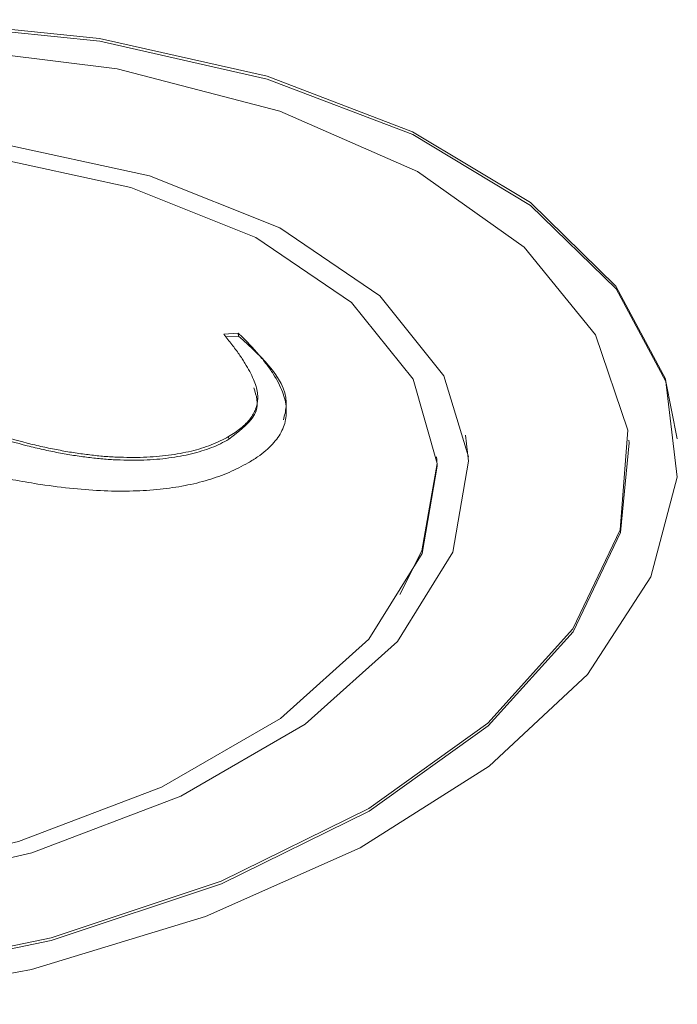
# Model space of a CAD drawing. Header units: inches. Extents: x 0.6 to 16.3, y 0.2 to 11.5.
# Tile 48 of 53: x 14.183 to 14.285, y 8.516 to 8.669. Entities that reach past the tile are written whole.
import ezdxf

# ---------------------------------------------------------------- set-up
doc = ezdxf.new("R2010")
doc.units = ezdxf.units.IN
doc.header["$MEASUREMENT"] = 0

msp = doc.modelspace()

# ---------------------------------------------------------------- linework, layer by layer
at = {"color": 7, "linetype": 'Continuous', "lineweight": 15}
for p, q in [((14.2145233, 8.62029968), (14.2167869, 8.62044026)), ((14.21479892, 8.61988714), (14.21682385, 8.62001289)), ((14.21682385, 8.62001289), (14.2167869, 8.62044026)), ((14.2153244, 8.60398712), (14.21528744, 8.60441449)), ((14.27750818, 8.60342214), (14.27747123, 8.6038495)), ((14.27750818, 8.60342214), (14.27747123, 8.6038495)), ((14.24761973, 8.60083755), (14.24758277, 8.60126492)), ((14.24761973, 8.60083755), (14.24758277, 8.60126492))]:
    msp.add_line(p, q, dxfattribs=at)
at = {"color": 7, "linetype": 'Continuous', "lineweight": 15, "flags": 128}
for points in [[(14.2849803, 8.60406828), (14.2831766, 8.61296426), (14.27546684, 8.62735504), (14.26219691, 8.64030699), (14.24389409, 8.65130548), (14.22128567, 8.65991345), (14.19527, 8.66578888), (14.16688083, 8.66869829), (14.13724623, 8.66852608), (14.10754376, 8.66527908), (14.07895366, 8.65908633), (14.05261197, 8.6501939), (14.02956542, 8.63895513), (14.01072976, 8.6258166), (13.99685346, 8.61130038)], [(14.2849803, 8.60406828), (14.2831766, 8.61296426), (14.27546684, 8.62735504), (14.26219691, 8.64030699), (14.24389409, 8.65130548), (14.22128567, 8.65991345), (14.19527, 8.66578888), (14.16688083, 8.66869829), (14.13724623, 8.66852608), (14.10754376, 8.66527908), (14.07895366, 8.65908633), (14.05261197, 8.6501939), (14.02956542, 8.63895513), (14.01072976, 8.6258166), (13.99685346, 8.61130038)], [(14.15565313, 8.51628004), (14.18465276, 8.52170839), (14.2116993, 8.52991285), (14.23571805, 8.54056741), (14.25575461, 8.55324871), (14.2710128, 8.56745284), (14.28088633, 8.58261539), (14.28498287, 8.59813387), (14.28313964, 8.61339163), (14.27542989, 8.62778241), (14.26215995, 8.64073436), (14.24385714, 8.65173285), (14.22124871, 8.66034082), (14.19523304, 8.66621625), (14.16684387, 8.66912566)], [(14.15565313, 8.51628004), (14.18465276, 8.52170839), (14.2116993, 8.52991285), (14.23571805, 8.54056741), (14.25575461, 8.55324871), (14.2710128, 8.56745284), (14.28088633, 8.58261539), (14.28498287, 8.59813387), (14.28313964, 8.61339163), (14.27542989, 8.62778241), (14.26215995, 8.64073436), (14.24385714, 8.65173285), (14.22124871, 8.66034082), (14.19523304, 8.66621625), (14.16684387, 8.66912566)], [(14.15900825, 8.52066393), (14.1877101, 8.52660967), (14.21411764, 8.5354102), (14.23707038, 8.54667878), (14.25555968, 8.55992021), (14.26877303, 8.57455261), (14.27612976, 8.58993295), (14.27730659, 8.60538536), (14.2722518, 8.62023077), (14.26118753, 8.63381681), (14.24459999, 8.64554644), (14.22321812, 8.6549042), (14.19798153, 8.66147888), (14.16999925, 8.66498154)], [(14.15900825, 8.52066393), (14.1877101, 8.52660967), (14.21411764, 8.5354102), (14.23707038, 8.54667878), (14.25555968, 8.55992021), (14.26877303, 8.57455261), (14.27612976, 8.58993295), (14.27730659, 8.60538536), (14.2722518, 8.62023077), (14.26118753, 8.63381681), (14.24459999, 8.64554644), (14.22321812, 8.6549042), (14.19798153, 8.66147888), (14.16999925, 8.66498154)], [(14.25253192, 8.60126233), (14.24873975, 8.61383376), (14.23877006, 8.626269), (14.22323511, 8.63681072), (14.20297238, 8.6448906), (14.17907425, 8.65007307), (14.15282907, 8.65207872), (14.12565172, 8.65079945), (14.09900735, 8.6463042), (14.07433235, 8.63883533), (14.05295696, 8.62879548)], [(14.25253192, 8.60126233), (14.24873975, 8.61383376), (14.23877006, 8.626269), (14.22323511, 8.63681072), (14.20297238, 8.6448906), (14.17907425, 8.65007307), (14.15282907, 8.65207872), (14.12565172, 8.65079945), (14.09900735, 8.6463042), (14.07433235, 8.63883533), (14.05295696, 8.62879548)], [(14.24186626, 8.57989374), (14.24531278, 8.58667233), (14.24765441, 8.60022361), (14.24394982, 8.61330852), (14.23439873, 8.62522164), (14.21951603, 8.63532075), (14.20010407, 8.64306138), (14.17720935, 8.64802625), (14.15206612, 8.6499477), (14.12602986, 8.64872213), (14.10050419, 8.64441563), (14.07686522, 8.63726035), (14.05638732, 8.62764204)], [(14.24186626, 8.57989374), (14.24531278, 8.58667233), (14.24765441, 8.60022361), (14.24394982, 8.61330852), (14.23439873, 8.62522164), (14.21951603, 8.63532075), (14.20010407, 8.64306138), (14.17720935, 8.64802625), (14.15206612, 8.6499477), (14.12602986, 8.64872213), (14.10050419, 8.64441563), (14.07686522, 8.63726035), (14.05638732, 8.62764204)], [(14.0183926, 8.58436689), (14.01958203, 8.57560555), (14.02654745, 8.56246992), (14.03938658, 8.55090323), (14.05740727, 8.54152905), (14.07963802, 8.53485273), (14.10488035, 8.5312342), (14.13177346, 8.53086854), (14.15886752, 8.53377546), (14.18470189, 8.53979824), (14.20788383, 8.5486122), (14.2271636, 8.55974217), (14.24150181, 8.57258813), (14.25012549, 8.58645756), (14.25256975, 8.60060275), (14.25209504, 8.60464842)], [(14.0183926, 8.58436689), (14.01958203, 8.57560555), (14.02654745, 8.56246992), (14.03938658, 8.55090323), (14.05740727, 8.54152905), (14.07963802, 8.53485273), (14.10488035, 8.5312342), (14.13177346, 8.53086854), (14.15886752, 8.53377546), (14.18470189, 8.53979824), (14.20788383, 8.5486122), (14.2271636, 8.55974217), (14.24150181, 8.57258813), (14.25012549, 8.58645756), (14.25256975, 8.60060275), (14.25209504, 8.60464842)], [(13.99845811, 8.56307797), (14.00928282, 8.54942782), (14.02565579, 8.53761095), (14.04685751, 8.52814664), (14.07195628, 8.52145079), (14.09984913, 8.51781766), (14.12931033, 8.5174069), (14.1590452, 8.52023657), (14.18774706, 8.5261823), (14.21415459, 8.53498283), (14.23710734, 8.54625141), (14.25559664, 8.55949284), (14.26880998, 8.57412524), (14.27616672, 8.58950558), (14.27750818, 8.60342214)], [(13.99845811, 8.56307797), (14.00928282, 8.54942782), (14.02565579, 8.53761095), (14.04685751, 8.52814664), (14.07195628, 8.52145079), (14.09984913, 8.51781766), (14.12931033, 8.5174069), (14.1590452, 8.52023657), (14.18774706, 8.5261823), (14.21415459, 8.53498283), (14.23710734, 8.54625141), (14.25559664, 8.55949284), (14.26880998, 8.57412524), (14.27616672, 8.58950558), (14.27750818, 8.60342214)], [(14.02345629, 8.58145317), (14.02448605, 8.57584859), (14.03115902, 8.56326449), (14.04345908, 8.55218345), (14.06072314, 8.54320285), (14.08202048, 8.53680685), (14.10620298, 8.53334026), (14.13196693, 8.53298995), (14.1579234, 8.53577481), (14.18267306, 8.54154472), (14.20488167, 8.5499886), (14.22335194, 8.56065126), (14.23708813, 8.57295787), (14.24534974, 8.58624496), (14.24769136, 8.59979624), (14.24761973, 8.60083755)], [(14.02345629, 8.58145317), (14.02448605, 8.57584859), (14.03115902, 8.56326449), (14.04345908, 8.55218345), (14.06072314, 8.54320285), (14.08202048, 8.53680685), (14.10620298, 8.53334026), (14.13196693, 8.53298995), (14.1579234, 8.53577481), (14.18267306, 8.54154472), (14.20488167, 8.5499886), (14.22335194, 8.56065126), (14.23708813, 8.57295787), (14.24534974, 8.58624496), (14.24769136, 8.59979624), (14.24761973, 8.60083755)]]:
    msp.add_lwpolyline(points, dxfattribs=at)
at = {"color": 7, "linetype": 'Continuous', "lineweight": 15}
for points, knots in [([(14.21528744, 8.60441449), (14.21595988, 8.60483916), (14.2172963, 8.60568316), (14.21869946, 8.60713988), (14.21956828, 8.60869556), (14.2198542, 8.61006694), (14.21977853, 8.61124322), (14.21957033, 8.61224506), (14.21915426, 8.61334036), (14.21857541, 8.61453903), (14.21780507, 8.61583464), (14.21690893, 8.61724438), (14.21576341, 8.61873689), (14.21494672, 8.61976609), (14.2145233, 8.62029968)], [0, 0, 0, 0, 0.090998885, 0.180853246, 0.270794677, 0.366643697, 0.419972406, 0.479550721, 0.546925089, 0.621752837, 0.70421829, 0.794802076, 0.893614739, 1, 1, 1, 1]), ([(14.21528744, 8.60441449), (14.21595988, 8.60483916), (14.2172963, 8.60568316), (14.21869946, 8.60713988), (14.21956828, 8.60869556), (14.2198542, 8.61006694), (14.21977853, 8.61124322), (14.21957033, 8.61224506), (14.21915426, 8.61334036), (14.21857541, 8.61453903), (14.21780507, 8.61583464), (14.21690893, 8.61724438), (14.21576341, 8.61873689), (14.21494672, 8.61976609), (14.2145233, 8.62029968)], [0, 0, 0, 0, 0.090998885, 0.180853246, 0.270794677, 0.366643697, 0.419972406, 0.479550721, 0.546925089, 0.621752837, 0.70421829, 0.794802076, 0.893614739, 1, 1, 1, 1]), ([(14.2167869, 8.62044026), (14.21735134, 8.61988948), (14.21845129, 8.61881614), (14.21992628, 8.61721536), (14.22117986, 8.61567148), (14.22222035, 8.61419116), (14.2230567, 8.6127655), (14.22366497, 8.61139603), (14.22407552, 8.61008854), (14.2242762, 8.60883894), (14.22423797, 8.60763639), (14.22407128, 8.60647486), (14.2235881, 8.60535165), (14.22299482, 8.6042593), (14.22211464, 8.60321683), (14.22108315, 8.60220688), (14.21982059, 8.60123808), (14.21882699, 8.60063959), (14.21832415, 8.60033671)], [0, 0, 0, 0, 0.090498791, 0.176359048, 0.256590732, 0.33189751, 0.402457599, 0.469308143, 0.531072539, 0.588894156, 0.644007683, 0.696798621, 0.747954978, 0.798526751, 0.848247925, 0.89761185, 0.948183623, 1, 1, 1, 1]), ([(14.2167869, 8.62044026), (14.21735134, 8.61988948), (14.21845129, 8.61881614), (14.21992628, 8.61721536), (14.22117986, 8.61567148), (14.22222035, 8.61419116), (14.2230567, 8.6127655), (14.22366497, 8.61139603), (14.22407552, 8.61008854), (14.2242762, 8.60883894), (14.22423797, 8.60763639), (14.22407128, 8.60647486), (14.2235881, 8.60535165), (14.22299482, 8.6042593), (14.22211464, 8.60321683), (14.22108315, 8.60220688), (14.21982059, 8.60123808), (14.21882699, 8.60063959), (14.21832415, 8.60033671)], [0, 0, 0, 0, 0.090498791, 0.176359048, 0.256590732, 0.33189751, 0.402457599, 0.469308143, 0.531072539, 0.588894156, 0.644007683, 0.696798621, 0.747954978, 0.798526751, 0.848247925, 0.89761185, 0.948183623, 1, 1, 1, 1]), ([(14.21682385, 8.62001289), (14.22069767, 8.61651408), (14.22520814, 8.61244023), (14.22397394, 8.60768163), (14.22379973, 8.60700995)], [0, 0, 0, 0, 0.858848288, 1, 1, 1, 1]), ([(14.21682385, 8.62001289), (14.22069767, 8.61651408), (14.22520814, 8.61244023), (14.22397394, 8.60768163), (14.22379973, 8.60700995)], [0, 0, 0, 0, 0.858848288, 1, 1, 1, 1]), ([(14.2153244, 8.60398712), (14.21717813, 8.6054343), (14.22045894, 8.60799557), (14.21958647, 8.61076788), (14.21920696, 8.61197378)], [0, 0, 0, 0, 0.565021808, 1, 1, 1, 1]), ([(14.2153244, 8.60398712), (14.21717813, 8.6054343), (14.22045894, 8.60799557), (14.21958647, 8.61076788), (14.21920696, 8.61197378)], [0, 0, 0, 0, 0.565021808, 1, 1, 1, 1]), ([(14.16313499, 8.61089598), (14.164915, 8.61010671), (14.16835425, 8.6085817), (14.17364575, 8.60656397), (14.17878038, 8.60482704), (14.18304625, 8.60362603), (14.18637311, 8.60281844), (14.18878777, 8.60233254), (14.19112708, 8.60191031), (14.19343595, 8.60160732), (14.1956599, 8.60134385), (14.1978539, 8.60121281), (14.199986, 8.60116037), (14.20205396, 8.60118446), (14.20404802, 8.60129819), (14.20595098, 8.60149459), (14.20776049, 8.60178761), (14.20947574, 8.60213864), (14.21108737, 8.60258765), (14.21259566, 8.60310858), (14.21400687, 8.60372121), (14.21485807, 8.60418203), (14.21528744, 8.60441449)], [0, 0, 0, 0, 0.1229552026, 0.237569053, 0.3441445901, 0.4435555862, 0.4903227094, 0.5347871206, 0.5773224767, 0.6178119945, 0.6564212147, 0.6935076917, 0.7288726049, 0.7630342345, 0.7958843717, 0.8270988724, 0.8569743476, 0.8866027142, 0.9146215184, 0.9428566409, 0.9711754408, 1, 1, 1, 1]), ([(14.16313499, 8.61089598), (14.164915, 8.61010671), (14.16835425, 8.6085817), (14.17364575, 8.60656397), (14.17878038, 8.60482704), (14.18304625, 8.60362603), (14.18637311, 8.60281844), (14.18878777, 8.60233254), (14.19112708, 8.60191031), (14.19343595, 8.60160732), (14.1956599, 8.60134385), (14.1978539, 8.60121281), (14.199986, 8.60116037), (14.20205396, 8.60118446), (14.20404802, 8.60129819), (14.20595098, 8.60149459), (14.20776049, 8.60178761), (14.20947574, 8.60213864), (14.21108737, 8.60258765), (14.21259566, 8.60310858), (14.21400687, 8.60372121), (14.21485807, 8.60418203), (14.21528744, 8.60441449)], [0, 0, 0, 0, 0.1229552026, 0.237569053, 0.3441445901, 0.4435555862, 0.4903227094, 0.5347871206, 0.5773224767, 0.6178119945, 0.6564212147, 0.6935076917, 0.7288726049, 0.7630342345, 0.7958843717, 0.8270988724, 0.8569743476, 0.8866027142, 0.9146215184, 0.9428566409, 0.9711754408, 1, 1, 1, 1]), ([(14.16317195, 8.61046862), (14.16495196, 8.60967934), (14.16839121, 8.60815434), (14.1736827, 8.6061366), (14.17881734, 8.60439967), (14.18308321, 8.60319866), (14.18641007, 8.60239108), (14.18882473, 8.60190517), (14.19116403, 8.60148294), (14.19347291, 8.60117995), (14.19569686, 8.60091648), (14.19789085, 8.60078545), (14.20002295, 8.60073301), (14.20209091, 8.60075709), (14.20408497, 8.60087082), (14.20598794, 8.60106722), (14.20779745, 8.60136025), (14.2095127, 8.60171127), (14.21112433, 8.60216028), (14.21263261, 8.60268122), (14.21404383, 8.60329384), (14.21489503, 8.60375467), (14.2153244, 8.60398712)], [0, 0, 0, 0, 0.1229552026, 0.237569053, 0.3441445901, 0.4435555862, 0.4903227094, 0.5347871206, 0.5773224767, 0.6178119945, 0.6564212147, 0.6935076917, 0.7288726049, 0.7630342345, 0.7958843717, 0.8270988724, 0.8569743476, 0.8866027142, 0.9146215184, 0.9428566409, 0.9711754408, 1, 1, 1, 1]), ([(14.16317195, 8.61046862), (14.16495196, 8.60967934), (14.16839121, 8.60815434), (14.1736827, 8.6061366), (14.17881734, 8.60439967), (14.18308321, 8.60319866), (14.18641007, 8.60239108), (14.18882473, 8.60190517), (14.19116403, 8.60148294), (14.19347291, 8.60117995), (14.19569686, 8.60091648), (14.19789085, 8.60078545), (14.20002295, 8.60073301), (14.20209091, 8.60075709), (14.20408497, 8.60087082), (14.20598794, 8.60106722), (14.20779745, 8.60136025), (14.2095127, 8.60171127), (14.21112433, 8.60216028), (14.21263261, 8.60268122), (14.21404383, 8.60329384), (14.21489503, 8.60375467), (14.2153244, 8.60398712)], [0, 0, 0, 0, 0.1229552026, 0.237569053, 0.3441445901, 0.4435555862, 0.4903227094, 0.5347871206, 0.5773224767, 0.6178119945, 0.6564212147, 0.6935076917, 0.7288726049, 0.7630342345, 0.7958843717, 0.8270988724, 0.8569743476, 0.8866027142, 0.9146215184, 0.9428566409, 0.9711754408, 1, 1, 1, 1]), ([(14.18613139, 8.59696705), (14.18482957, 8.59717728), (14.18220298, 8.59760145), (14.17833343, 8.59839001), (14.17452074, 8.59934138), (14.17067903, 8.60039532), (14.16690898, 8.6016236), (14.1631135, 8.60295555), (14.15937282, 8.60444549), (14.15695066, 8.60552168), (14.15571973, 8.6060686)], [0, 0, 0, 0, 0.113873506, 0.229755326, 0.349117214, 0.47133853, 0.597772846, 0.727586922, 0.861560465, 1, 1, 1, 1]), ([(14.18613139, 8.59696705), (14.18482957, 8.59717728), (14.18220298, 8.59760145), (14.17833343, 8.59839001), (14.17452074, 8.59934138), (14.17067903, 8.60039532), (14.16690898, 8.6016236), (14.1631135, 8.60295555), (14.15937282, 8.60444549), (14.15695066, 8.60552168), (14.15571973, 8.6060686)], [0, 0, 0, 0, 0.113873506, 0.229755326, 0.349117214, 0.47133853, 0.597772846, 0.727586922, 0.861560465, 1, 1, 1, 1]), ([(14.21832415, 8.60033671), (14.21736163, 8.59982388), (14.21546997, 8.598816), (14.21211801, 8.59763336), (14.20850089, 8.59673298), (14.20455869, 8.59618695), (14.20033659, 8.59590598), (14.19583112, 8.59595742), (14.19102806, 8.59629912), (14.18781586, 8.59673728), (14.18613139, 8.59696705)], [0, 0, 0, 0, 0.113111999, 0.22230369, 0.33257489, 0.446615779, 0.567973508, 0.699747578, 0.842547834, 1, 1, 1, 1]), ([(14.21832415, 8.60033671), (14.21736163, 8.59982388), (14.21546997, 8.598816), (14.21211801, 8.59763336), (14.20850089, 8.59673298), (14.20455869, 8.59618695), (14.20033659, 8.59590598), (14.19583112, 8.59595742), (14.19102806, 8.59629912), (14.18781586, 8.59673728), (14.18613139, 8.59696705)], [0, 0, 0, 0, 0.113111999, 0.22230369, 0.33257489, 0.446615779, 0.567973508, 0.699747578, 0.842547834, 1, 1, 1, 1])]:
    msp.add_open_spline(points, degree=3, knots=knots, dxfattribs=at)

doc.saveas('drawing.dxf')
